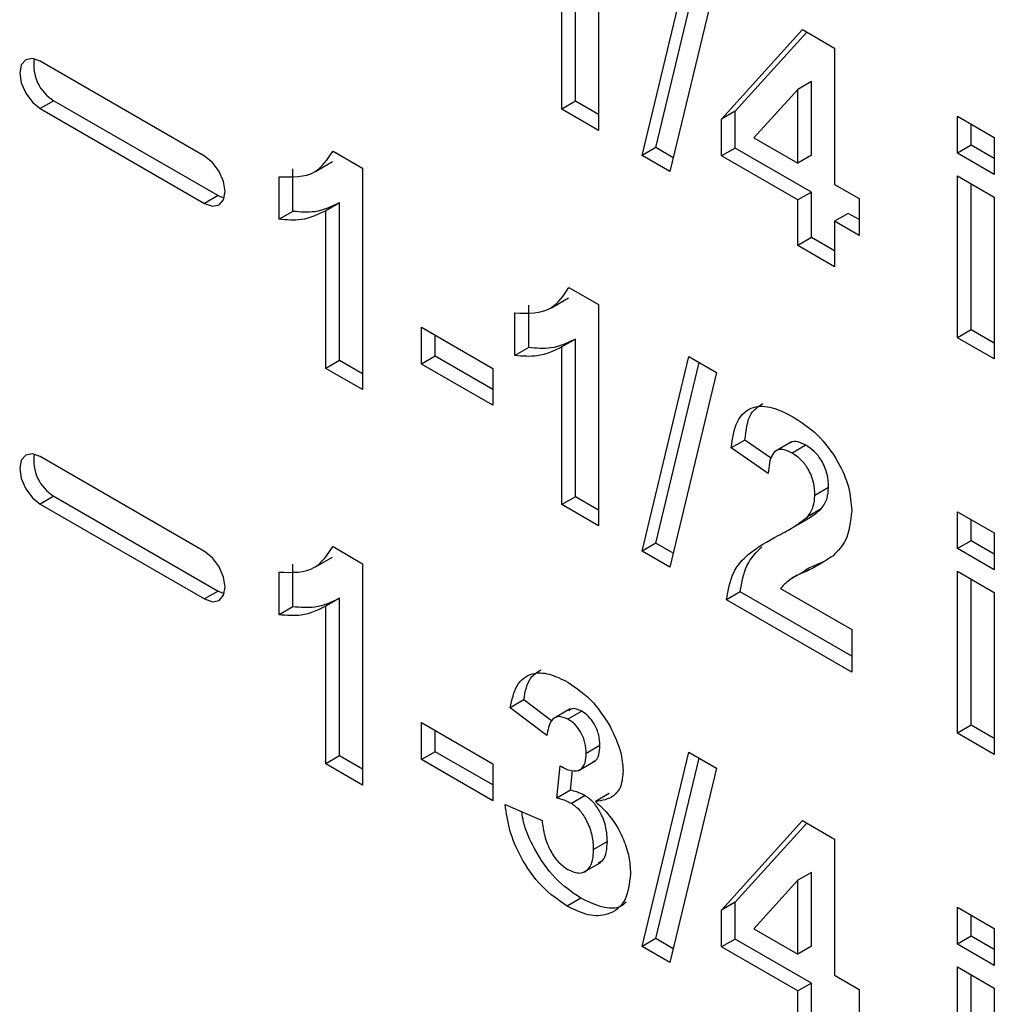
# Model space of a CAD drawing. Header units: inches. Extents: x 0.3 to 33.8, y 0.2 to 21.7.
# Tile 177 of 209: x 31.15 to 31.251, y 13.548 to 13.649. Entities that reach past the tile are written whole.
import ezdxf

# ---------------------------------------------------------------- set-up
doc = ezdxf.new("R2010")
doc.units = ezdxf.units.IN
doc.header["$MEASUREMENT"] = 0

msp = doc.modelspace()

# ---------------------------------------------------------------- linework, layer by layer
at = {"color": 7, "linetype": 'Continuous', "lineweight": 25}
for p, q in [((31.20978785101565, 13.66085475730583), (31.20978785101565, 13.63799161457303)), ((31.20739456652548, 13.64100604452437), (31.20739456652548, 13.65728320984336)), ((31.20598035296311, 13.64018963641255), (31.20598035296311, 13.65646680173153)), ((31.21427752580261, 13.63539978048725), (31.21910432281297, 13.65547647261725)), ((31.21569173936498, 13.63621618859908), (31.22017382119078, 13.65485906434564)), ((31.22197184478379, 13.65382108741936), (31.21714901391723, 13.63374210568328)), ((31.22247951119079, 13.63915153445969), (31.23085204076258, 13.64840154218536)), ((31.22389372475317, 13.63996794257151), (31.23129554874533, 13.64814551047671)), ((31.23085204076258, 13.64840154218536), (31.23415583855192, 13.64649430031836)), ((31.23415583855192, 13.64649430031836), (31.23415583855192, 13.63242467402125)), ((31.16910201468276, 13.63534974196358), (31.15213145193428, 13.64514663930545)), ((31.23176255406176, 13.64305099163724), (31.23034834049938, 13.64223458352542)), ((31.23176255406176, 13.6354391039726), (31.23176255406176, 13.64305099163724)), ((31.23034834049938, 13.64223458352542), (31.22582297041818, 13.63723513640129)), ((31.23034834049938, 13.63462269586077), (31.23034834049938, 13.64223458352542)), ((31.15354566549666, 13.64106380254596), (31.15213145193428, 13.64024739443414)), ((31.15354566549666, 13.64106380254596), (31.17051622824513, 13.63126690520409)), ((31.20739456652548, 13.64100604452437), (31.20598035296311, 13.64018963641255)), ((31.20978785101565, 13.63962443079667), (31.20739456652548, 13.64100604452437)), ((31.15213145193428, 13.64024739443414), (31.16910201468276, 13.63045049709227)), ((31.20978785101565, 13.63799161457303), (31.20598035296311, 13.64018963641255)), ((31.22389372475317, 13.63996794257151), (31.22247951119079, 13.63915153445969)), ((31.22389372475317, 13.63617115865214), (31.22389372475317, 13.63996794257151)), ((31.22247951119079, 13.63535475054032), (31.22247951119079, 13.63915153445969)), ((31.24684749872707, 13.63946067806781), (31.25065499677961, 13.63726265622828)), ((31.24684749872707, 13.63565015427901), (31.24684749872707, 13.63946067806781)), ((31.24826171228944, 13.63646656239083), (31.24826171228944, 13.63864426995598)), ((31.22582297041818, 13.63723513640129), (31.23034834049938, 13.63462269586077)), ((31.25065499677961, 13.63726265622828), (31.25065499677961, 13.63345213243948)), ((31.18236593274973, 13.63585805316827), (31.18541986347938, 13.63409505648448)), ((31.21569173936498, 13.63621618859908), (31.21427752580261, 13.63539978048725)), ((31.21749344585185, 13.63517608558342), (31.21569173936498, 13.63621618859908)), ((31.22389372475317, 13.63617115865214), (31.22247951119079, 13.63535475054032)), ((31.23176255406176, 13.6316285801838), (31.22389372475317, 13.63617115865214)), ((31.24826171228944, 13.63646656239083), (31.24684749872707, 13.63565015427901)), ((31.25065499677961, 13.63508494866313), (31.24826171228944, 13.63646656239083)), ((31.1805599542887, 13.63376137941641), (31.18232772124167, 13.63478188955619)), ((31.21714901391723, 13.63374210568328), (31.21427752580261, 13.63539978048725)), ((31.23034834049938, 13.63081217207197), (31.22247951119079, 13.63535475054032)), ((31.23176255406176, 13.6354391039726), (31.23034834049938, 13.63462269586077)), ((31.25065499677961, 13.63345213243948), (31.24684749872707, 13.63565015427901)), ((31.17820374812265, 13.62963454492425), (31.17820374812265, 13.6340313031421)), ((31.18541986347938, 13.63409505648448), (31.18541986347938, 13.61123191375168)), ((31.17678953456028, 13.62881813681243), (31.17678953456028, 13.63321489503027)), ((31.24684749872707, 13.63330521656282), (31.25065499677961, 13.6311071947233)), ((31.24684749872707, 13.61659753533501), (31.24684749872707, 13.63330521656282)), ((31.23415583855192, 13.63242467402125), (31.23669417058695, 13.63095932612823)), ((31.24826171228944, 13.61741394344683), (31.24826171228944, 13.632488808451)), ((31.17051622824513, 13.63126690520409), (31.16910201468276, 13.63045049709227)), ((31.17051622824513, 13.63126690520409), (31.17113192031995, 13.63101692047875)), ((31.23176255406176, 13.6316285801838), (31.23034834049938, 13.63081217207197)), ((31.23034834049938, 13.6261222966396), (31.23034834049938, 13.63081217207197)), ((31.23176255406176, 13.62693870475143), (31.23176255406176, 13.6316285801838)), ((31.23669417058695, 13.63095932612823), (31.23669417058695, 13.62714880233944)), ((31.25065499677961, 13.6311071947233), (31.25065499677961, 13.61439951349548)), ((31.18302657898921, 13.63052350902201), (31.18161236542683, 13.62970710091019)), ((31.18161236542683, 13.61342993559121), (31.18161236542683, 13.62970710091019)), ((31.18302657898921, 13.61424634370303), (31.18302657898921, 13.63052350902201)), ((31.17820374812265, 13.62963454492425), (31.17678953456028, 13.62881813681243)), ((31.2355700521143, 13.62943055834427), (31.23415583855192, 13.62861415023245)), ((31.23669417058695, 13.62878161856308), (31.2355700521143, 13.62943055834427)), ((31.23669417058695, 13.62714880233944), (31.23415583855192, 13.62861415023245)), ((31.23415583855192, 13.62861415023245), (31.23415583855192, 13.62392427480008)), ((31.23176255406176, 13.62693870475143), (31.23034834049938, 13.6261222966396)), ((31.23415583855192, 13.62555709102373), (31.23176255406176, 13.62693870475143)), ((31.23415583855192, 13.62392427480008), (31.23034834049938, 13.6261222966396)), ((31.20673392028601, 13.62179071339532), (31.20978785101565, 13.62002771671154)), ((31.20492794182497, 13.61969403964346), (31.20669570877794, 13.62071454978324)), ((31.20257173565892, 13.6155672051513), (31.20257173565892, 13.61996396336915)), ((31.20978785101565, 13.62002771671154), (31.20978785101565, 13.59716457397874)), ((31.20115752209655, 13.61475079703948), (31.20115752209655, 13.61914755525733)), ((31.19151186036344, 13.61768106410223), (31.19887302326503, 13.61343155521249)), ((31.19151186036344, 13.61387054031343), (31.19151186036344, 13.61768106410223)), ((31.19292607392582, 13.61468694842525), (31.19292607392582, 13.61686465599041)), ((31.24826171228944, 13.61741394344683), (31.24684749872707, 13.61659753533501)), ((31.25065499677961, 13.61439951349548), (31.24684749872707, 13.61659753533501)), ((31.25065499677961, 13.61603232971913), (31.24826171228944, 13.61741394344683)), ((31.20257173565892, 13.6155672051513), (31.20115752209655, 13.61475079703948)), ((31.20739456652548, 13.61645616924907), (31.20598035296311, 13.61563976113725)), ((31.20598035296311, 13.59936259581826), (31.20598035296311, 13.61563976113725)), ((31.20739456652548, 13.60017900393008), (31.20739456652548, 13.61645616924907)), ((31.19292607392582, 13.61468694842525), (31.19151186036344, 13.61387054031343)), ((31.19887302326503, 13.61125384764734), (31.19292607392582, 13.61468694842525)), ((31.2142775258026, 13.59457273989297), (31.21910432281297, 13.61464943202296)), ((31.21910432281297, 13.61464943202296), (31.22197184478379, 13.61299404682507)), ((31.18302657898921, 13.61424634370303), (31.18161236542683, 13.61342993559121)), ((31.18541986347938, 13.61286472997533), (31.18302657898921, 13.61424634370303)), ((31.19887302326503, 13.60962103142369), (31.19151186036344, 13.61387054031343)), ((31.21569173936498, 13.59538914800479), (31.22017382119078, 13.61403202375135)), ((31.18541986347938, 13.61123191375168), (31.18161236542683, 13.61342993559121)), ((31.19887302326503, 13.61343155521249), (31.19887302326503, 13.60962103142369)), ((31.22197184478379, 13.61299404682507), (31.21714901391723, 13.59291506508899)), ((31.22490905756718, 13.60603383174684), (31.22349484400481, 13.60521742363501)), ((31.2276500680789, 13.60414155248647), (31.22490905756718, 13.60603383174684)), ((31.22971077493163, 13.60583010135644), (31.22794300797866, 13.60480959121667)), ((31.23119142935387, 13.60549398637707), (31.2297772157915, 13.60467757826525)), ((31.16910201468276, 13.59452270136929), (31.15213145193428, 13.60431959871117)), ((31.22730234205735, 13.60258888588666), (31.22349484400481, 13.60521742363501)), ((31.15354566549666, 13.60023676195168), (31.15213145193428, 13.59942035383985)), ((31.15354566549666, 13.60023676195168), (31.17051622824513, 13.5904398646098)), ((31.23353938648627, 13.60113866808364), (31.2321251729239, 13.60032225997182)), ((31.15213145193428, 13.59942035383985), (31.16910201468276, 13.58962345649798)), ((31.20739456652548, 13.60017900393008), (31.20598035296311, 13.59936259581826)), ((31.20978785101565, 13.59716457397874), (31.20598035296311, 13.59936259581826)), ((31.20978785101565, 13.59879739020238), (31.20739456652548, 13.60017900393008)), ((31.23278581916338, 13.5989310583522), (31.23137160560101, 13.59811465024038)), ((31.24684749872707, 13.59863363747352), (31.25065499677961, 13.59643561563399)), ((31.24684749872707, 13.59482311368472), (31.24684749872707, 13.59863363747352)), ((31.22935212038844, 13.59671921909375), (31.2311198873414, 13.59773972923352)), ((31.24826171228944, 13.59563952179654), (31.24826171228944, 13.5978172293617)), ((31.25065499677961, 13.59643561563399), (31.25065499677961, 13.5926250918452)), ((31.21569173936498, 13.59538914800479), (31.2142775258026, 13.59457273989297)), ((31.21749344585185, 13.59434904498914), (31.21569173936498, 13.59538914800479)), ((31.24826171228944, 13.59563952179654), (31.24684749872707, 13.59482311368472)), ((31.25065499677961, 13.59425790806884), (31.24826171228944, 13.59563952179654)), ((31.18236593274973, 13.59503101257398), (31.18541986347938, 13.5932680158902)), ((31.21714901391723, 13.59291506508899), (31.2142775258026, 13.59457273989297)), ((31.25065499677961, 13.5926250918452), (31.24684749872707, 13.59482311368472)), ((31.17820374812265, 13.58880750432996), (31.17820374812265, 13.59320426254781)), ((31.1805599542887, 13.59293433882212), (31.18232772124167, 13.5939548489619)), ((31.18541986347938, 13.5932680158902), (31.18541986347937, 13.5704048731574)), ((31.17678953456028, 13.58799109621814), (31.17678953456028, 13.59238785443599)), ((31.23118874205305, 13.59257706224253), (31.22942097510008, 13.59155655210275)), ((31.24684749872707, 13.59247817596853), (31.25065499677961, 13.59028015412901)), ((31.24684749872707, 13.57577049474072), (31.24684749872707, 13.59247817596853)), ((31.24826171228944, 13.57658690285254), (31.24826171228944, 13.59166176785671)), ((31.17051622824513, 13.5904398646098), (31.16910201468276, 13.58962345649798)), ((31.17051622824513, 13.5904398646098), (31.17113192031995, 13.59018987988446)), ((31.22440139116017, 13.59036117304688), (31.2229871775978, 13.58954476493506)), ((31.23593267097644, 13.58370430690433), (31.22440139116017, 13.59036117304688)), ((31.22857547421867, 13.59071546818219), (31.23593267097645, 13.58646824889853)), ((31.25065499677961, 13.59028015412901), (31.25065499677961, 13.57357247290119)), ((31.18302657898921, 13.58969646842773), (31.18161236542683, 13.5888800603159)), ((31.18302657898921, 13.57341930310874), (31.18302657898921, 13.58969646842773)), ((31.23593267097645, 13.58207149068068), (31.2229871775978, 13.58954476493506)), ((31.17820374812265, 13.58880750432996), (31.17678953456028, 13.58799109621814)), ((31.18161236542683, 13.57260289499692), (31.18161236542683, 13.5888800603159)), ((31.23593267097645, 13.58646824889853), (31.23593267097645, 13.58207149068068)), ((31.20206406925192, 13.57921015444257), (31.20064985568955, 13.57839374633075)), ((31.20493477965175, 13.57705568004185), (31.20206406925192, 13.57921015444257)), ((31.20445735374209, 13.57553621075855), (31.20064985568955, 13.57839374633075)), ((31.20685537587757, 13.57826754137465), (31.2050876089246, 13.57724703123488)), ((31.20804501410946, 13.57802908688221), (31.20663080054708, 13.57721267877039)), ((31.19151186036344, 13.57685402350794), (31.19887302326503, 13.5726045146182)), ((31.19151186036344, 13.57304349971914), (31.19151186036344, 13.57685402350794)), ((31.19292607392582, 13.57385990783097), (31.19292607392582, 13.57603761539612)), ((31.24826171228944, 13.57658690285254), (31.24684749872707, 13.57577049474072)), ((31.25065499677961, 13.57520528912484), (31.24826171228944, 13.57658690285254)), ((31.25065499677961, 13.57357247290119), (31.24684749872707, 13.57577049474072)), ((31.19292607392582, 13.57385990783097), (31.19151186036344, 13.57304349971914)), ((31.19887302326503, 13.57042680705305), (31.19292607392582, 13.57385990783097)), ((31.20993289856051, 13.57450269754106), (31.20851868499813, 13.57368628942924)), ((31.2142775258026, 13.55374569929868), (31.21910432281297, 13.57382239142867)), ((31.21910432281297, 13.57382239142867), (31.22197184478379, 13.57216700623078)), ((31.18302657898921, 13.57341930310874), (31.18161236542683, 13.57260289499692)), ((31.18541986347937, 13.57203768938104), (31.18302657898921, 13.57341930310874)), ((31.19887302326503, 13.5687939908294), (31.19151186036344, 13.57304349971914)), ((31.20766518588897, 13.57189258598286), (31.20943295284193, 13.57291309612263)), ((31.21569173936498, 13.5545621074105), (31.22017382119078, 13.57320498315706)), ((31.18541986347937, 13.5704048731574), (31.18161236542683, 13.57260289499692)), ((31.19887302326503, 13.5726045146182), (31.19887302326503, 13.5687939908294)), ((31.2054726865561, 13.56905566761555), (31.20582963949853, 13.57239906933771)), ((31.20688690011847, 13.56987207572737), (31.20710557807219, 13.57192032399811)), ((31.22197184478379, 13.57216700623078), (31.21714901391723, 13.55208802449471)), ((31.20688690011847, 13.56987207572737), (31.2054726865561, 13.56905566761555)), ((31.20839800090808, 13.56932491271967), (31.20698378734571, 13.56850850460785)), ((31.21089270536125, 13.56952895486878), (31.20947849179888, 13.56871254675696)), ((31.20014218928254, 13.56840023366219), (31.20394968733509, 13.56674264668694)), ((31.22247951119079, 13.55749745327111), (31.23085204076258, 13.56674746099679)), ((31.23085204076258, 13.56674746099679), (31.23415583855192, 13.56484021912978)), ((31.22389372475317, 13.55831386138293), (31.23129554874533, 13.56649142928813)), ((31.23415583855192, 13.56484021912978), (31.23415583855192, 13.55077059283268)), ((31.21069439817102, 13.5645871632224), (31.20928018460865, 13.56377075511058)), ((31.20824676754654, 13.56141012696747), (31.21001453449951, 13.56243063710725)), ((31.23034834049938, 13.56058050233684), (31.22582297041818, 13.55558105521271)), ((31.23176255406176, 13.56139691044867), (31.23034834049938, 13.56058050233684)), ((31.23034834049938, 13.5529686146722), (31.23034834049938, 13.56058050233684)), ((31.23176255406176, 13.55378502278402), (31.23176255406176, 13.56139691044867)), ((31.20796172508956, 13.55873143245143), (31.20654751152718, 13.55791502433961)), ((31.22389372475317, 13.55831386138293), (31.22247951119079, 13.55749745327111)), ((31.22389372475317, 13.55451707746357), (31.22389372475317, 13.55831386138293)), ((31.24684749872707, 13.55780659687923), (31.25065499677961, 13.55560857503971)), ((31.24684749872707, 13.55399607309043), (31.24684749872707, 13.55780659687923)), ((31.22247951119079, 13.55370066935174), (31.22247951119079, 13.55749745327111)), ((31.24826171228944, 13.55481248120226), (31.24826171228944, 13.55699018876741)), ((31.22582297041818, 13.55558105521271), (31.23034834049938, 13.5529686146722)), ((31.25065499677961, 13.55560857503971), (31.25065499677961, 13.55179805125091)), ((31.21569173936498, 13.5545621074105), (31.2142775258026, 13.55374569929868)), ((31.21749344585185, 13.55352200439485), (31.21569173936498, 13.5545621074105)), ((31.22389372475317, 13.55451707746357), (31.22247951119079, 13.55370066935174)), ((31.23176255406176, 13.54997449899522), (31.22389372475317, 13.55451707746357)), ((31.24826171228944, 13.55481248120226), (31.24684749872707, 13.55399607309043)), ((31.25065499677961, 13.55343086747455), (31.24826171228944, 13.55481248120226)), ((31.21714901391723, 13.55208802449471), (31.2142775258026, 13.55374569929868)), ((31.23034834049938, 13.5491580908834), (31.22247951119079, 13.55370066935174)), ((31.23176255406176, 13.55378502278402), (31.23034834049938, 13.5529686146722)), ((31.25065499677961, 13.55179805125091), (31.24684749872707, 13.55399607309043)), ((31.24684749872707, 13.55165113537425), (31.25065499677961, 13.54945311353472)), ((31.24684749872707, 13.53494345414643), (31.24684749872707, 13.55165113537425)), ((31.23415583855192, 13.55077059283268), (31.23669417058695, 13.54930524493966)), ((31.24826171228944, 13.53575986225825), (31.24826171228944, 13.55083472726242)), ((31.23176255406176, 13.54997449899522), (31.23034834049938, 13.5491580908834)), ((31.23176255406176, 13.54528462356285), (31.23176255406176, 13.54997449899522)), ((31.25065499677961, 13.54945311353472), (31.25065499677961, 13.53274543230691)), ((31.23034834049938, 13.54446821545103), (31.23034834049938, 13.5491580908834)), ((31.23669417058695, 13.54930524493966), (31.23669417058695, 13.54549472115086))]:
    msp.add_line(p, q, dxfattribs=at)
at = {"color": 7, "linetype": 'Continuous', "lineweight": 25, "flags": 128}
for points in [[(31.15213145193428, 13.64514663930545), (31.15131965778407, 13.64542881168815), (31.15063145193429, 13.64529509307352), (31.15017160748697, 13.64476584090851), (31.15001013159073, 13.64392162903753), (31.15017160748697, 13.64289098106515), (31.15063145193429, 13.64183080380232), (31.15131965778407, 13.64090249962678), (31.15213145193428, 13.64024739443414)], [(31.16910201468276, 13.63045049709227), (31.16991380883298, 13.63016832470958), (31.17060201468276, 13.6303020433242), (31.17106185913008, 13.63083129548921), (31.17122333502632, 13.63167550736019), (31.17106185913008, 13.63270615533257), (31.17060201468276, 13.63376633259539), (31.16991380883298, 13.63469463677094), (31.16910201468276, 13.63534974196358)], [(31.15213145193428, 13.60431959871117), (31.15131965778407, 13.60460177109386), (31.15063145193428, 13.60446805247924), (31.15017160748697, 13.60393880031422), (31.15001013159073, 13.60309458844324), (31.15017160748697, 13.60206394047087), (31.15063145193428, 13.60100376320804), (31.15131965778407, 13.60007545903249), (31.15213145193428, 13.59942035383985)], [(31.16910201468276, 13.58962345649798), (31.16991380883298, 13.58934128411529), (31.17060201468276, 13.58947500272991), (31.17106185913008, 13.59000425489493), (31.17122333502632, 13.5908484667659), (31.17106185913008, 13.59187911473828), (31.17060201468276, 13.59293929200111), (31.16991380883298, 13.59386759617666), (31.16910201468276, 13.59452270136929)]]:
    msp.add_lwpolyline(points, dxfattribs=at)
at = {"color": 7, "linetype": 'Continuous', "lineweight": 25}
for centre, radius, start, end in [((31.1557117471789, 13.64472051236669), 0.004250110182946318, 170.8464433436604, 239.3592766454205), ((31.15571174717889, 13.6038934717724), 0.004250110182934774, 170.846443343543, 239.3592766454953)]:
    msp.add_arc(centre, radius, start, end, dxfattribs=at)
for points, knots in [([(31.17678953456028, 13.63321489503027), (31.1781321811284, 13.63317502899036), (31.18052551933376, 13.63310396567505), (31.18180446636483, 13.63501784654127), (31.18236593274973, 13.63585805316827)], [0, 0, 0, 0, 0.5609932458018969, 1, 1, 1, 1]), ([(31.18161236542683, 13.62970710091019), (31.18080870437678, 13.62931213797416), (31.17937294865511, 13.62860652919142), (31.17757922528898, 13.62875345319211), (31.17678953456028, 13.62881813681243)], [0, 0, 0, 0, 0.5597477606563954, 1, 1, 1, 1]), ([(31.18302657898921, 13.63052350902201), (31.18222291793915, 13.63012854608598), (31.18078716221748, 13.62942293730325), (31.17899343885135, 13.62956986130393), (31.17820374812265, 13.62963454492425)], [0, 0, 0, 0, 0.5597477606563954, 1, 1, 1, 1]), ([(31.20115752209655, 13.61914755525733), (31.20250016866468, 13.61910768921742), (31.20489350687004, 13.61903662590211), (31.20617245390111, 13.62095050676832), (31.20673392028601, 13.62179071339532)], [0, 0, 0, 0, 0.5609932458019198, 1, 1, 1, 1]), ([(31.20598035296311, 13.61563976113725), (31.20517669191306, 13.61524479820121), (31.20374093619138, 13.61453918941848), (31.20194721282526, 13.61468611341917), (31.20115752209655, 13.61475079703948)], [0, 0, 0, 0, 0.5597477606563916, 1, 1, 1, 1]), ([(31.20739456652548, 13.61645616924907), (31.20659090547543, 13.61606120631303), (31.20515514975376, 13.6153555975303), (31.20336142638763, 13.61550252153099), (31.20257173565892, 13.6155672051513)], [0, 0, 0, 0, 0.5597477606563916, 1, 1, 1, 1]), ([(31.22349484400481, 13.60521742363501), (31.22363079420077, 13.60618920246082), (31.22390146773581, 13.60812399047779), (31.22553618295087, 13.6096045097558), (31.22770612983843, 13.60951925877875), (31.22913927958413, 13.60880152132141), (31.2298565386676, 13.60844230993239)], [0, 0, 0, 0, 0.2807518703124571, 0.5589701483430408, 0.7792745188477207, 1, 1, 1, 1]), ([(31.22490905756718, 13.60603383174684), (31.22501848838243, 13.60704851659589), (31.22520557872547, 13.60878329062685), (31.22629025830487, 13.60949822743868), (31.22674049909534, 13.60979499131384)], [0, 0, 0, 0, 0.5849089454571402, 1, 1, 1, 1]), ([(31.2298565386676, 13.60844230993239), (31.23071425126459, 13.60788299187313), (31.23242532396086, 13.60676719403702), (31.23449080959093, 13.60403292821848), (31.2357468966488, 13.60115077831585), (31.23587072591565, 13.5995272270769), (31.23593267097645, 13.59871505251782)], [0, 0, 0, 0, 0.2805720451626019, 0.5597203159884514, 0.7797519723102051, 0.9999999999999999, 0.9999999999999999, 0.9999999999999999, 0.9999999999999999]), ([(31.23119142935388, 13.60549398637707), (31.23091871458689, 13.60562641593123), (31.23037385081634, 13.60589100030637), (31.22978307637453, 13.60592211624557), (31.22958723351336, 13.60572905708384), (31.22955484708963, 13.60569713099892)], [0, 0, 0, 0, 0.4554461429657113, 0.9099474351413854, 1, 1, 1, 1]), ([(31.23353938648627, 13.60113866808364), (31.23351916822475, 13.60158105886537), (31.23347885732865, 13.6024630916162), (31.23291686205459, 13.60385207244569), (31.23207002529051, 13.60492100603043), (31.23148461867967, 13.60530278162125), (31.23119142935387, 13.60549398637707)], [0, 0, 0, 0, 0.280619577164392, 0.5594955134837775, 0.779382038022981, 1, 1, 1, 1]), ([(31.2297772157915, 13.60467757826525), (31.22950042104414, 13.60481620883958), (31.22894740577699, 13.60509318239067), (31.22820267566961, 13.60504288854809), (31.22746110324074, 13.60434304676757), (31.22736781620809, 13.60331231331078), (31.22730234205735, 13.60258888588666)], [0, 0, 0, 0, 0.1872361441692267, 0.3740838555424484, 0.5606964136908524, 0.9999999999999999, 0.9999999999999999, 0.9999999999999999, 0.9999999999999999]), ([(31.2321251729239, 13.60032225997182), (31.23210495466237, 13.60076465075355), (31.23206464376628, 13.60164668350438), (31.23150264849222, 13.60303566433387), (31.23065581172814, 13.60410459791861), (31.2300704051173, 13.60448637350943), (31.2297772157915, 13.60467757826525)], [0, 0, 0, 0, 0.280619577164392, 0.5594955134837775, 0.779382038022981, 1, 1, 1, 1]), ([(31.23137160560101, 13.59811465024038), (31.23160520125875, 13.59843994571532), (31.23202229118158, 13.59902076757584), (31.23209373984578, 13.59992461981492), (31.2321251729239, 13.60032225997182)], [0, 0, 0, 0, 0.560060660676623, 1, 1, 1, 1]), ([(31.23278581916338, 13.5989310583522), (31.23301941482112, 13.59925635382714), (31.23343650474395, 13.59983717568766), (31.23350795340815, 13.60074102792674), (31.23353938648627, 13.60113866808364)], [0, 0, 0, 0, 0.560060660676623, 1, 1, 1, 1]), ([(31.23093535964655, 13.59765122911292), (31.23113046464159, 13.59775580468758), (31.23179096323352, 13.59810982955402), (31.23237459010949, 13.59859159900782), (31.23278581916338, 13.5989310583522)], [0, 0, 0, 0, 0.2953904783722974, 1, 1, 1, 1]), ([(31.23593267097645, 13.59871505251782), (31.23580345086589, 13.59761409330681), (31.2355720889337, 13.59564288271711), (31.23449054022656, 13.5945649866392), (31.23401305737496, 13.59408911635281)], [0, 0, 0, 0, 0.5585193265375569, 0.9999999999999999, 0.9999999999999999, 0.9999999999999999, 0.9999999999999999]), ([(31.22834147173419, 13.59617246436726), (31.22894045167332, 13.5964801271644), (31.23000960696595, 13.59702929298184), (31.23095559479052, 13.59778313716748), (31.23137160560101, 13.59811465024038)], [0, 0, 0, 0, 0.5602366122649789, 1, 1, 1, 1]), ([(31.2229871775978, 13.58954476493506), (31.22317200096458, 13.59052520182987), (31.22354176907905, 13.59248671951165), (31.22551613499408, 13.59463439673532), (31.22726918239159, 13.59558872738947), (31.22834147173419, 13.59617246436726)], [0, 0, 0, 0, 0.2795770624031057, 0.5593377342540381, 1, 1, 1, 1]), ([(31.17678953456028, 13.59238785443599), (31.1781321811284, 13.59234798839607), (31.18052551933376, 13.59227692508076), (31.18180446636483, 13.59419080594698), (31.18236593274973, 13.59503101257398)], [0, 0, 0, 0, 0.5609932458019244, 0.9999999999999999, 0.9999999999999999, 0.9999999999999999, 0.9999999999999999]), ([(31.22440139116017, 13.59036117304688), (31.2245820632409, 13.59134905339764), (31.22494352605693, 13.59332546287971), (31.22608940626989, 13.5944522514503), (31.22666253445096, 13.59501583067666)], [0, 0, 0, 0, 0.4998358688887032, 1, 1, 1, 1]), ([(31.23401305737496, 13.59408911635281), (31.23340828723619, 13.59368343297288), (31.23241181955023, 13.59301499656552), (31.23089036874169, 13.59232275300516), (31.22958350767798, 13.59175916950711), (31.2289111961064, 13.59106306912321), (31.22857547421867, 13.59071546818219)], [0, 0, 0, 0, 0.3399892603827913, 0.560193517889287, 0.7803806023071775, 1, 1, 1, 1]), ([(31.23312931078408, 13.59353777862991), (31.23285694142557, 13.59340037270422), (31.2321647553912, 13.59305117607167), (31.23138859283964, 13.59280927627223), (31.23102664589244, 13.59247685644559), (31.23101683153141, 13.59246784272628)], [0, 0, 0, 0, 0.3869504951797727, 0.9833768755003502, 1, 1, 1, 1]), ([(31.18302657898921, 13.58969646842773), (31.18222291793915, 13.58930150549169), (31.18078716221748, 13.58859589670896), (31.17899343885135, 13.58874282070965), (31.17820374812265, 13.58880750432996)], [0, 0, 0, 0, 0.5597477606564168, 1, 1, 1, 1]), ([(31.18161236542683, 13.5888800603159), (31.18080870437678, 13.58848509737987), (31.17937294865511, 13.58777948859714), (31.17757922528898, 13.58792641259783), (31.17678953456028, 13.58799109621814)], [0, 0, 0, 0, 0.5597477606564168, 1, 1, 1, 1]), ([(31.20064985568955, 13.57839374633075), (31.2008365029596, 13.57921268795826), (31.20120831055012, 13.58084404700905), (31.20272517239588, 13.58207089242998), (31.20467005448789, 13.58199459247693), (31.20595583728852, 13.58135932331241), (31.20659907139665, 13.58104151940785)], [0, 0, 0, 0, 0.2807331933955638, 0.559229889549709, 0.7794974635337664, 1, 1, 1, 1]), ([(31.20206406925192, 13.57921015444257), (31.20222630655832, 13.58006869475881), (31.20249421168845, 13.58148641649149), (31.20345411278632, 13.58206399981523), (31.20383271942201, 13.58229181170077)], [0, 0, 0, 0, 0.6055774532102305, 1, 1, 1, 1]), ([(31.20659907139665, 13.58104151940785), (31.20752657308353, 13.58041742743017), (31.2091835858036, 13.57930246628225), (31.21042376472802, 13.57733025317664), (31.21096976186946, 13.57646197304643)], [0, 0, 0, 0, 0.5597432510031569, 1, 1, 1, 1]), ([(31.20804501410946, 13.57802908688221), (31.20768583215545, 13.57819374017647), (31.2071583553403, 13.57843554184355), (31.20682722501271, 13.57817475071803), (31.2067215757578, 13.5780915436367)], [0, 0, 0, 0, 0.680943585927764, 1, 1, 1, 1]), ([(31.20993289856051, 13.57450269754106), (31.20991330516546, 13.57486010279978), (31.20987420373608, 13.57557335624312), (31.20941255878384, 13.57667962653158), (31.20875184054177, 13.57756023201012), (31.20828078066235, 13.57787269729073), (31.20804501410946, 13.57802908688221)], [0, 0, 0, 0, 0.2804475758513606, 0.5596733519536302, 0.7796155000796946, 1, 1, 1, 1]), ([(31.20663080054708, 13.57721267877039), (31.20628577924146, 13.57735041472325), (31.20559476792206, 13.57762627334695), (31.20470787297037, 13.57702749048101), (31.20455239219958, 13.57610195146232), (31.20445735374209, 13.57553621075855)], [0, 0, 0, 0, 0.2793604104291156, 0.5595051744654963, 1, 1, 1, 1]), ([(31.20851868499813, 13.57368628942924), (31.20849909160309, 13.57404369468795), (31.20845999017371, 13.57475694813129), (31.20799834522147, 13.57586321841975), (31.20733762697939, 13.5767438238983), (31.20686656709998, 13.5770562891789), (31.20663080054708, 13.57721267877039)], [0, 0, 0, 0, 0.2804475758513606, 0.5596733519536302, 0.7796155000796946, 1, 1, 1, 1]), ([(31.21096976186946, 13.57646197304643), (31.21139950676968, 13.57558231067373), (31.21216740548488, 13.57401046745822), (31.21227763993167, 13.57252647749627), (31.21232618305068, 13.57187298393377)], [0, 0, 0, 0, 0.5596374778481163, 1, 1, 1, 1]), ([(31.20923639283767, 13.57285781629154), (31.2092774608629, 13.57286278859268), (31.20957925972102, 13.57289932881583), (31.20985442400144, 13.57351342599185), (31.20990672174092, 13.57417270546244), (31.20993289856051, 13.57450269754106)], [0, 0, 0, 0, 0.07293362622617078, 0.5359713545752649, 1, 1, 1, 1]), ([(31.20582963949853, 13.57239906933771), (31.20622037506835, 13.57218760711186), (31.2069988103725, 13.57176632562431), (31.20795348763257, 13.57192116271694), (31.20845621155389, 13.57266259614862), (31.20849784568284, 13.57334481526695), (31.20851868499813, 13.57368628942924)], [0, 0, 0, 0, 0.2804090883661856, 0.5586395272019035, 0.7790838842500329, 0.9999999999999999, 0.9999999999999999, 0.9999999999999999, 0.9999999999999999]), ([(31.21232618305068, 13.57187298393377), (31.21227828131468, 13.57132743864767), (31.21218247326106, 13.57023629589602), (31.2112230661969, 13.56898929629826), (31.21014018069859, 13.56881751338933), (31.20947849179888, 13.56871254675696)], [0, 0, 0, 0, 0.2800163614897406, 0.5600595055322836, 0.9999999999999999, 0.9999999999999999, 0.9999999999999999, 0.9999999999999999]), ([(31.20839800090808, 13.56932491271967), (31.20811042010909, 13.56946380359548), (31.2075965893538, 13.56971196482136), (31.20710385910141, 13.56982312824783), (31.20688690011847, 13.56987207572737)], [0, 0, 0, 0, 0.5596800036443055, 1, 1, 1, 1]), ([(31.20698378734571, 13.56850850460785), (31.20669620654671, 13.56864739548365), (31.20618237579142, 13.56889555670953), (31.20568964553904, 13.56900672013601), (31.2054726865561, 13.56905566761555)], [0, 0, 0, 0, 0.5596800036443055, 1, 1, 1, 1]), ([(31.21069439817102, 13.5645871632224), (31.21067312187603, 13.56505250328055), (31.21063065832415, 13.56598123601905), (31.21010793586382, 13.56741586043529), (31.20932380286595, 13.56865859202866), (31.20870646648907, 13.56910290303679), (31.20839800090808, 13.56932491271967)], [0, 0, 0, 0, 0.2807354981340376, 0.5602961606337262, 0.7802923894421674, 0.9999999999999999, 0.9999999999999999, 0.9999999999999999, 0.9999999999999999]), ([(31.20947849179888, 13.56871254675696), (31.21005028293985, 13.56817031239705), (31.21119350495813, 13.56708618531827), (31.21235868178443, 13.56496015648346), (31.21299774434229, 13.56296085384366), (31.21305769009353, 13.5618433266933), (31.21308768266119, 13.56128419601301)], [0, 0, 0, 0, 0.2797450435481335, 0.5593138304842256, 0.7795121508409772, 1, 1, 1, 1]), ([(31.20654751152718, 13.55791502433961), (31.20564544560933, 13.55853228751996), (31.20384315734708, 13.5597655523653), (31.20176451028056, 13.56276612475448), (31.20050745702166, 13.56577219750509), (31.20026399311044, 13.56752387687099), (31.20014218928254, 13.56840023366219)], [0, 0, 0, 0, 0.2798589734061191, 0.5591459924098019, 0.7794428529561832, 1, 1, 1, 1]), ([(31.20928018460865, 13.56377075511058), (31.20925890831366, 13.56423609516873), (31.20921644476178, 13.56516482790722), (31.20869372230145, 13.56659945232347), (31.20790958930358, 13.56784218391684), (31.2072922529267, 13.56828649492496), (31.20698378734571, 13.56850850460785)], [0, 0, 0, 0, 0.2807354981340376, 0.5602961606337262, 0.7802923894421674, 0.9999999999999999, 0.9999999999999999, 0.9999999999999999, 0.9999999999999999]), ([(31.20796172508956, 13.55873143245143), (31.20705775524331, 13.55934901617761), (31.20525166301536, 13.56058292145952), (31.20319949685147, 13.56357903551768), (31.20210281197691, 13.5660547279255), (31.20190617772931, 13.56729514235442), (31.20184877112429, 13.56765727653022)], [0, 0, 0, 0, 0.3215749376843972, 0.6424926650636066, 0.8956271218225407, 0.9999999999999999, 0.9999999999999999, 0.9999999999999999, 0.9999999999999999]), ([(31.20394968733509, 13.56674264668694), (31.20401706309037, 13.5662258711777), (31.20415155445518, 13.56519431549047), (31.20475098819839, 13.5636624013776), (31.20563777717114, 13.5623753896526), (31.20629722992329, 13.56191157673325), (31.20662683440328, 13.56167975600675)], [0, 0, 0, 0, 0.2807272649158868, 0.5603706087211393, 0.7802665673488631, 1, 1, 1, 1]), ([(31.20662683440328, 13.56167975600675), (31.20705792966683, 13.56150177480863), (31.20792107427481, 13.56114541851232), (31.2087987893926, 13.56168740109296), (31.20922811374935, 13.56262771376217), (31.20926281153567, 13.56338938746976), (31.20928018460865, 13.56377075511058)], [0, 0, 0, 0, 0.2788351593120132, 0.5582874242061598, 0.7788358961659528, 1, 1, 1, 1]), ([(31.20978601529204, 13.5624205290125), (31.20993268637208, 13.56247880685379), (31.21033899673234, 13.56264024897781), (31.21063197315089, 13.5634641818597), (31.21067357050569, 13.56421248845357), (31.21069439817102, 13.5645871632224)], [0, 0, 0, 0, 0.2200040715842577, 0.6094584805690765, 1, 1, 1, 1]), ([(31.21308768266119, 13.56128419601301), (31.21296804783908, 13.56026737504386), (31.21272860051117, 13.55823222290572), (31.21090743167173, 13.55694784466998), (31.20876530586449, 13.55682334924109), (31.20728711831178, 13.55755096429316), (31.20654751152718, 13.55791502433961)], [0, 0, 0, 0, 0.2792950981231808, 0.5590050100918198, 0.7793494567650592, 1, 1, 1, 1]), ([(31.21262763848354, 13.55833146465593), (31.21245557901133, 13.5581703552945), (31.21183685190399, 13.55759100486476), (31.21014777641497, 13.55768674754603), (31.20869074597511, 13.55838304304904), (31.20796172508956, 13.55873143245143)], [0, 0, 0, 0, 0.1614043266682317, 0.58041112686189, 1, 1, 1, 1])]:
    msp.add_open_spline(points, degree=3, knots=knots, dxfattribs=at)

doc.saveas('drawing.dxf')
